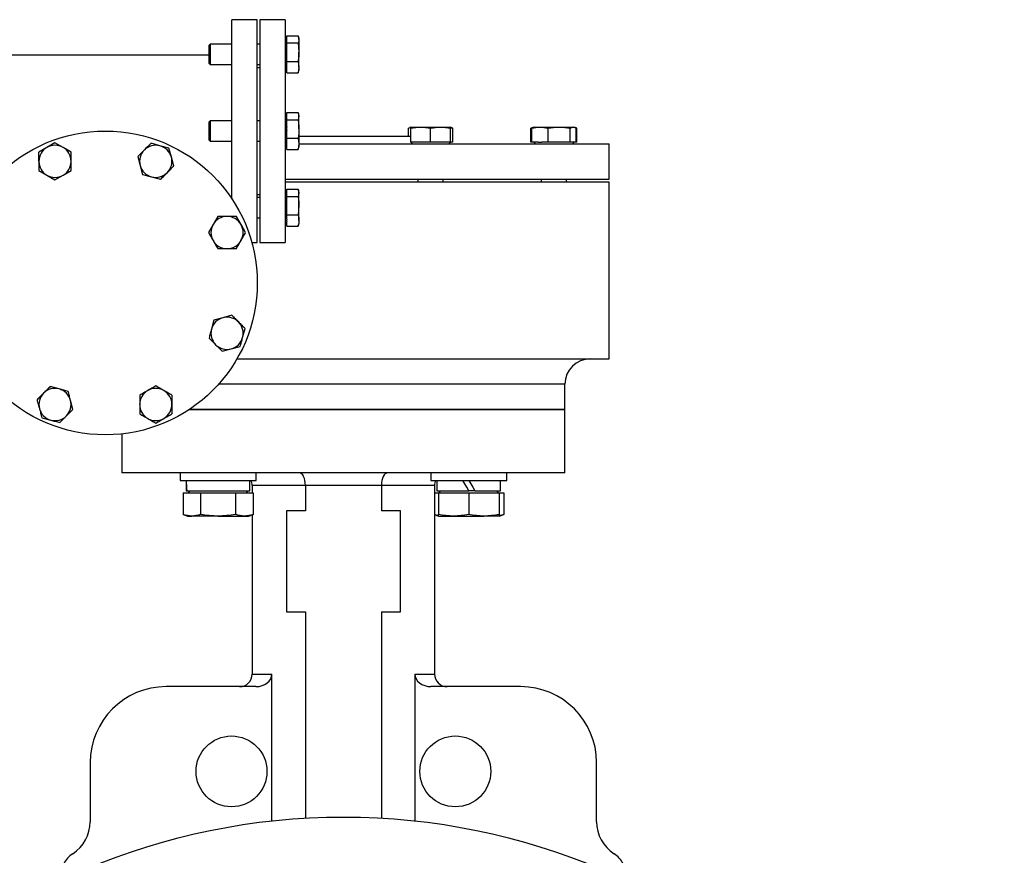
# Model space of a CAD drawing. Header units: millimetres. Extents: x 326 to 3842, y 152 to 2620.
# Tile 53 of 53: x 3446 to 3835, y 1430 to 1760. Entities that reach past the tile are written whole.
import ezdxf

# ---------------------------------------------------------------- set-up
doc = ezdxf.new("R2010")
doc.units = ezdxf.units.MM

msp = doc.modelspace()

# ---------------------------------------------------------------- linework, layer by layer
at = {"color": 7, "linetype": 'Continuous', "lineweight": 25}
for p, q in [((3539.95, 1760.46), (3529.95, 1760.46)), ((3529.95, 1689.63), (3529.95, 1760.46)), ((3539.95, 1716.46), (3539.95, 1760.46)), ((3550.95, 1760.46), (3540.95, 1760.46)), ((3540.95, 1760.46), (3540.95, 1672.46)), ((3550.95, 1760.46), (3550.95, 1672.46)), ((3551.55, 1752.96), (3551.55, 1754.06)), ((3551.55, 1754.06), (3556.04, 1754.06)), ((3521.35, 1750.77), (3520.95, 1750.37)), ((3520.95, 1743.17), (3520.95, 1750.37)), ((3529.95, 1750.77), (3521.35, 1750.77)), ((3521.35, 1750.77), (3521.35, 1742.77)), ((3540.95, 1750.77), (3539.95, 1750.77)), ((3551.55, 1753.19), (3550.95, 1752.59)), ((3551.55, 1752.35), (3551.55, 1752.96)), ((3551.55, 1751.25), (3551.55, 1752.35)), ((3551.55, 1748.4), (3551.55, 1751.25)), ((3551.55, 1751.25), (3556.04, 1751.25)), ((3556.04, 1751.25), (3556.4, 1747.61)), ((3556.4, 1753.14), (3556.21, 1753.66)), ((3556.4, 1752.65), (3556.4, 1753.14)), ((3556.4, 1752.65), (3556.4, 1747.61)), ((3520.95, 1746.46), (3436.95, 1746.46)), ((3551.55, 1746.82), (3551.55, 1748.4)), ((3551.55, 1743.97), (3551.55, 1746.82)), ((3556.4, 1741.73), (3556.4, 1747.61)), ((3520.95, 1743.17), (3521.35, 1742.77)), ((3521.35, 1742.77), (3529.95, 1742.77)), ((3539.95, 1742.77), (3540.95, 1742.77)), ((3551.55, 1743.97), (3556.04, 1743.97)), ((3551.55, 1742.21), (3551.55, 1743.97)), ((3551.55, 1741.24), (3551.55, 1742.21)), ((3556.04, 1743.97), (3556.4, 1741.73)), ((3540.95, 1741.46), (3539.95, 1741.46)), ((3550.95, 1740.96), (3551.55, 1740.36)), ((3551.55, 1739.49), (3551.55, 1741.24)), ((3551.55, 1739.49), (3556.04, 1739.49)), ((3556.4, 1741.73), (3556.04, 1739.49)), ((3556.2, 1739.86), (3556.4, 1740.41)), ((3556.4, 1741.73), (3556.4, 1740.41)), ((3551.55, 1722.88), (3550.95, 1722.28)), ((3551.55, 1722.65), (3551.55, 1723.75)), ((3551.55, 1723.75), (3556.04, 1723.75)), ((3556.04, 1723.75), (3556.4, 1722.34)), ((3556.4, 1722.83), (3556.2, 1723.37)), ((3556.4, 1722.34), (3556.4, 1722.83)), ((3521.35, 1720.46), (3520.95, 1720.06)), ((3520.95, 1712.86), (3520.95, 1720.06)), ((3529.95, 1720.46), (3521.35, 1720.46)), ((3521.35, 1720.46), (3521.35, 1712.46)), ((3540.95, 1720.46), (3539.95, 1720.46)), ((3551.55, 1720.94), (3551.55, 1722.04)), ((3551.55, 1718.09), (3551.55, 1720.94)), ((3551.55, 1720.94), (3556.04, 1720.94)), ((3556.4, 1722.34), (3556.04, 1720.94)), ((3556.4, 1717.3), (3556.4, 1722.34)), ((3539.95, 1672.46), (3539.95, 1716.46)), ((3551.55, 1713.65), (3551.55, 1716.5)), ((3556.4, 1717.3), (3556.4, 1711.41)), ((3599.62, 1717.6), (3600.53, 1717.94)), ((3599.62, 1714.46), (3599.62, 1717.6)), ((3600.53, 1718.04), (3600.22, 1717.93)), ((3600.53, 1718.04), (3604.46, 1718.04)), ((3600.53, 1712.06), (3600.53, 1717.6)), ((3604.46, 1718.04), (3612.33, 1718.04)), ((3608.39, 1712.06), (3608.39, 1717.6)), ((3612.33, 1718.04), (3616.26, 1718.04)), ((3616.57, 1717.93), (3616.26, 1718.04)), ((3616.26, 1712.06), (3616.26, 1717.6)), ((3617.17, 1717.6), (3616.54, 1717.84)), ((3617.17, 1712.06), (3617.17, 1717.6)), ((3648.61, 1717.81), (3648.02, 1717.6)), ((3648.02, 1717.6), (3648.21, 1717.64)), ((3648.02, 1712.06), (3648.02, 1717.6)), ((3648.96, 1717.84), (3648.33, 1717.6)), ((3648.33, 1712.06), (3648.33, 1717.6)), ((3649.24, 1718.04), (3648.92, 1717.93)), ((3649.24, 1718.04), (3651.54, 1718.04)), ((3651.54, 1718.04), (3659.14, 1718.04)), ((3654.75, 1712.06), (3654.75, 1717.6)), ((3659.14, 1718.04), (3664.7, 1718.04)), ((3663.52, 1712.06), (3663.52, 1717.6)), ((3664.7, 1718.04), (3664.97, 1718.04)), ((3665.28, 1717.93), (3664.97, 1718.04)), ((3666.18, 1717.6), (3665.59, 1717.81)), ((3665.87, 1712.06), (3665.87, 1717.6)), ((3665.99, 1717.64), (3666.18, 1717.6)), ((3666.18, 1712.06), (3666.18, 1717.6)), ((3460.05, 1711.85), (3456.87, 1710.01)), ((3463.23, 1710.01), (3460.05, 1711.85)), ((3520.95, 1712.86), (3521.35, 1712.46)), ((3521.35, 1712.46), (3529.95, 1712.46)), ((3539.95, 1712.46), (3540.95, 1712.46)), ((3551.55, 1713.65), (3556.04, 1713.65)), ((3551.55, 1711.9), (3551.55, 1713.65)), ((3551.55, 1710.93), (3551.55, 1711.9)), ((3551.55, 1709.17), (3551.55, 1710.93)), ((3556.04, 1713.65), (3556.4, 1711.41)), ((3556.4, 1711.41), (3556.04, 1709.17)), ((3556.4, 1714.46), (3573.95, 1714.46)), ((3556.4, 1711.46), (3573.95, 1711.46)), ((3556.4, 1711.41), (3556.4, 1710.1)), ((3573.95, 1714.46), (3600.53, 1714.46)), ((3573.95, 1711.46), (3678.95, 1711.46)), ((3603.69, 1712.06), (3600.53, 1712.06)), ((3600.53, 1712.01), (3601.08, 1711.46)), ((3608.39, 1712.06), (3605.23, 1712.06)), ((3611.56, 1712.06), (3608.39, 1712.06)), ((3616.26, 1712.06), (3613.09, 1712.06)), ((3615.71, 1711.46), (3616.26, 1712.01)), ((3616.26, 1712.01), (3616.31, 1712.06)), ((3617.17, 1712.06), (3616.26, 1712.06)), ((3648.33, 1712.06), (3648.02, 1712.06)), ((3650.91, 1712.06), (3648.33, 1712.06)), ((3649.19, 1712.06), (3649.79, 1711.46)), ((3654.75, 1712.06), (3652.17, 1712.06)), ((3658.28, 1712.06), (3654.75, 1712.06)), ((3663.52, 1712.06), (3659.99, 1712.06)), ((3664.47, 1712.06), (3663.52, 1712.06)), ((3664.42, 1711.46), (3665.02, 1712.06)), ((3665.87, 1712.06), (3664.93, 1712.06)), ((3666.18, 1712.06), (3665.87, 1712.06)), ((3678.95, 1697.46), (3678.95, 1711.46)), ((3456.87, 1710.01), (3453.69, 1708.18)), ((3466.42, 1708.18), (3463.23, 1710.01)), ((3505.05, 1709.7), (3501.5, 1710.65)), ((3506, 1706.15), (3505.05, 1709.7)), ((3550.95, 1710.65), (3551.55, 1710.05)), ((3551.55, 1709.17), (3556.04, 1709.17)), ((3556.04, 1709.17), (3556.14, 1709.57)), ((3556.2, 1709.55), (3556.4, 1710.1)), ((3492.75, 1706.4), (3493.7, 1702.86)), ((3506.95, 1702.6), (3506, 1706.15)), ((3453.69, 1700.83), (3456.87, 1698.99)), ((3463.23, 1698.99), (3466.42, 1700.83)), ((3493.7, 1702.86), (3494.65, 1699.31)), ((3494.65, 1699.31), (3498.2, 1698.35)), ((3456.87, 1698.99), (3460.05, 1697.15)), ((3460.05, 1697.15), (3463.23, 1698.99)), ((3498.2, 1698.35), (3501.75, 1697.4)), ((3550.95, 1697.46), (3678.95, 1697.46)), ((3550.95, 1696.46), (3678.95, 1696.46)), ((3603.39, 1697.46), (3603.39, 1696.46)), ((3613.39, 1696.46), (3613.39, 1697.46)), ((3652.1, 1697.46), (3652.1, 1696.46)), ((3662.1, 1696.46), (3662.1, 1697.46)), ((3678.95, 1626.46), (3678.95, 1696.46)), ((3551.55, 1692.56), (3550.95, 1691.96)), ((3551.55, 1692.34), (3551.55, 1693.44)), ((3551.55, 1693.44), (3556.04, 1693.44)), ((3551.55, 1691.73), (3551.55, 1692.34)), ((3551.55, 1690.63), (3551.55, 1691.73)), ((3556.04, 1693.44), (3556.4, 1692.03)), ((3556.4, 1692.03), (3556.04, 1690.63)), ((3556.4, 1692.51), (3556.2, 1693.06)), ((3556.4, 1692.03), (3556.4, 1692.51)), ((3556.4, 1686.99), (3556.4, 1692.03)), ((3529.95, 1690.15), (3529.6, 1690.15)), ((3539.95, 1691.46), (3540.95, 1691.46)), ((3540.95, 1690.15), (3539.95, 1690.15)), ((3551.55, 1687.78), (3551.55, 1690.63)), ((3551.55, 1690.63), (3556.04, 1690.63)), ((3551.55, 1686.19), (3551.55, 1687.78)), ((3551.55, 1683.34), (3551.55, 1686.19)), ((3556.4, 1686.99), (3556.04, 1683.34)), ((3556.4, 1681.1), (3556.4, 1686.99)), ((3524.32, 1682.73), (3522.48, 1679.54)), ((3533.51, 1679.54), (3531.67, 1682.73)), ((3539.95, 1682.15), (3540.95, 1682.15)), ((3550.95, 1680.33), (3551.55, 1679.73)), ((3551.55, 1683.34), (3556.04, 1683.34)), ((3551.55, 1681.59), (3551.55, 1683.34)), ((3551.55, 1678.86), (3551.55, 1680.62)), ((3556.4, 1681.1), (3556.4, 1679.78)), ((3522.48, 1679.54), (3520.64, 1676.36)), ((3535.34, 1676.36), (3533.51, 1679.54)), ((3551.55, 1678.86), (3556.04, 1678.86)), ((3556.04, 1678.86), (3556.14, 1679.26)), ((3556.2, 1679.24), (3556.4, 1679.78)), ((3537.78, 1672.46), (3539.95, 1672.46)), ((3540.95, 1672.46), (3550.95, 1672.46)), ((3522.8, 1641.76), (3521.85, 1638.21)), ((3526.35, 1642.71), (3522.8, 1641.76)), ((3534.14, 1634.91), (3535.09, 1638.46)), ((3526.09, 1629.46), (3529.64, 1630.41)), ((3529.64, 1630.41), (3533.19, 1631.36)), ((3531.91, 1626.46), (3678.95, 1626.46)), ((3461.7, 1614.57), (3458.15, 1615.52)), ((3661.45, 1606.46), (3661.45, 1616.46)), ((3467.15, 1606.52), (3466.2, 1610.07)), ((3661.45, 1606.46), (3513.12, 1606.46)), ((3513.12, 1606.46), (3573.95, 1606.46)), ((3573.95, 1606.46), (3661.45, 1606.46)), ((3661.45, 1581.46), (3661.45, 1606.46)), ((3454.86, 1603.22), (3458.4, 1602.27)), ((3486.45, 1596.81), (3486.45, 1581.46)), ((3661.45, 1581.46), (3486.45, 1581.46)), ((3509.45, 1581.46), (3509.45, 1578.46)), ((3539.45, 1578.46), (3539.45, 1581.46)), ((3608.45, 1581.46), (3608.45, 1578.46)), ((3638.45, 1578.46), (3638.45, 1581.46)), ((3509.45, 1578.46), (3539.45, 1578.46)), ((3511.9, 1578.46), (3511.9, 1574.36)), ((3537, 1574.36), (3537, 1578.46)), ((3558.95, 1576.46), (3537.95, 1576.46)), ((3537.95, 1576.46), (3537.95, 1573.56)), ((3588.95, 1576.46), (3558.95, 1576.46)), ((3558.95, 1576.46), (3558.95, 1566.46)), ((3609.95, 1576.46), (3588.95, 1576.46)), ((3588.95, 1576.46), (3588.95, 1566.46)), ((3608.45, 1578.46), (3638.45, 1578.46)), ((3609.95, 1576.46), (3609.95, 1501.96)), ((3610.9, 1578.46), (3610.9, 1574.36)), ((3636, 1574.36), (3636, 1578.46)), ((3510.6, 1573.56), (3510.6, 1565.04)), ((3510.6, 1573.56), (3517.53, 1573.56)), ((3511.9, 1574.36), (3512.13, 1574.36)), ((3512.13, 1574.36), (3537, 1574.36)), ((3513.45, 1574.36), (3512.65, 1573.56)), ((3517.53, 1573.56), (3517.53, 1565.04)), ((3517.53, 1573.56), (3531.38, 1573.56)), ((3531.38, 1573.56), (3531.38, 1565.04)), ((3531.38, 1573.56), (3538.31, 1573.56)), ((3536.25, 1573.56), (3535.45, 1574.36)), ((3538.31, 1573.56), (3538.31, 1565.04)), ((3609.95, 1573.56), (3611.45, 1573.56)), ((3610.9, 1574.36), (3623.45, 1574.36)), ((3611.45, 1573.56), (3611.45, 1565.04)), ((3611.45, 1573.56), (3623.45, 1573.56)), ((3612.45, 1574.36), (3611.65, 1573.56)), ((3625.82, 1574.36), (3623.45, 1574.36)), ((3623.45, 1573.56), (3623.45, 1565.04)), ((3623.45, 1573.56), (3635.45, 1573.56)), ((3625.82, 1574.36), (3636, 1574.36)), ((3635.25, 1573.56), (3634.45, 1574.36)), ((3635.45, 1573.56), (3637.31, 1573.56)), ((3635.45, 1573.56), (3635.45, 1565.04)), ((3637.31, 1573.56), (3637.31, 1565.04)), ((3510.6, 1565.04), (3512.45, 1564.36)), ((3512.45, 1564.36), (3514.06, 1564.36)), ((3524.45, 1564.36), (3514.06, 1564.36)), ((3524.45, 1564.36), (3534.85, 1564.36)), ((3534.85, 1564.36), (3536.45, 1564.36)), ((3536.45, 1564.36), (3538.31, 1565.04)), ((3537.95, 1564.91), (3537.95, 1501.96)), ((3558.95, 1566.46), (3551.45, 1566.46)), ((3551.45, 1566.46), (3551.45, 1526.46)), ((3596.45, 1566.46), (3588.95, 1566.46)), ((3596.45, 1526.46), (3596.45, 1566.46)), ((3609.95, 1564.91), (3611.45, 1564.36)), ((3611.45, 1564.36), (3617.45, 1564.36)), ((3617.45, 1564.36), (3629.45, 1564.36)), ((3635.45, 1564.36), (3629.45, 1564.36)), ((3635.45, 1564.36), (3637.31, 1565.04)), ((3551.45, 1526.46), (3558.95, 1526.46)), ((3558.95, 1526.46), (3558.95, 1445.03)), ((3588.95, 1526.46), (3588.95, 1445.03)), ((3588.95, 1526.46), (3596.45, 1526.46)), ((3537.95, 1501.96), (3545.73, 1501.96)), ((3545.73, 1443.93), (3545.73, 1501.96)), ((3602.17, 1501.96), (3609.95, 1501.96)), ((3602.17, 1501.96), (3602.17, 1443.93)), ((3539.4, 1496.96), (3503.95, 1496.96)), ((3643.95, 1496.96), (3608.51, 1496.96)), ((3473.95, 1466.96), (3473.95, 1443.59)), ((3673.95, 1443.59), (3673.95, 1466.96))]:
    msp.add_line(p, q, dxfattribs=at)
at = {"color": 8, "linetype": 'Continuous', "lineweight": 25}
msp.add_line((3661.45, 1616.46), (3524.67, 1616.46), dxfattribs=at)
at = {"color": 7, "linetype": 'Continuous', "lineweight": 25, "flags": 128}
for points in [[(3623.45, 1574.36), (3622.66, 1575.73), (3621.87, 1577.1), (3621.08, 1578.46)], [(3623.45, 1578.46), (3624.24, 1577.09), (3625.03, 1575.72), (3625.82, 1574.36)]]:
    msp.add_lwpolyline(points, dxfattribs=at)
at = {"color": 7, "linetype": 'Continuous', "lineweight": 25}
for centre, radius in [((3479.95, 1656.46), 60), ((3529.76, 1463.48), 14), ((3618.14, 1463.48), 14), ((3573.95, 1184.46), 261)]:
    msp.add_circle(centre, radius, dxfattribs=at)
for centre, radius, start, end in [((3460.05, 1704.5), 6.37, 120, 180), ((3460.05, 1704.5), 6.37, 60, 120), ((3460.05, 1704.5), 6.37, 0, 60), ((3499.85, 1704.5), 6.37, 135, 195), ((3499.85, 1704.5), 6.37, 75, 135), ((3499.85, 1704.5), 6.36, 15, 75), ((3460.05, 1704.5), 6.37, 180, 240), ((3460.05, 1704.5), 6.37, 300, 0), ((3499.85, 1704.5), 6.36, 315, 15), ((3499.85, 1704.5), 6.37, 195, 255), ((3499.85, 1704.5), 6.36, 255, 315), ((3460.05, 1704.5), 6.37, 240, 300), ((3527.99, 1676.36), 6.37, 90, 150), ((3527.99, 1676.36), 6.37, 30, 90), ((3527.99, 1676.36), 6.36, 150, 210), ((3527.99, 1676.36), 6.36, 330, 30), ((3527.99, 1676.36), 6.37, 210, 270), ((3527.99, 1676.36), 6.37, 270, 330), ((3527.99, 1636.56), 6.37, 105, 165), ((3527.99, 1636.56), 6.37, 45, 105), ((3527.99, 1636.56), 6.37, 345, 45), ((3527.99, 1636.56), 6.36, 165, 225), ((3527.99, 1636.56), 6.37, 285, 345), ((3527.99, 1636.56), 6.36, 225, 285), ((3671.45, 1616.46), 10, 90, 180), ((3460.05, 1608.42), 6.36, 75, 135), ((3460.05, 1608.42), 6.36, 15, 75), ((3499.85, 1608.42), 6.37, 120, 180), ((3499.85, 1608.42), 6.37, 60, 120), ((3499.85, 1608.42), 6.37, 0, 60), ((3460.05, 1608.42), 6.37, 135, 195), ((3460.05, 1608.42), 6.37, 315, 15), ((3460.05, 1608.42), 6.37, 195, 255), ((3499.85, 1608.42), 6.36, 180, 240), ((3499.85, 1608.42), 6.36, 300, 0), ((3460.05, 1608.42), 6.37, 255, 315), ((3499.85, 1608.42), 6.36, 240, 300), ((3532.95, 1576.46), 5, 0, 23.5782), ((3614.95, 1576.46), 5, 156.4218, 180), ((3532.95, 1501.96), 5, 270, 0), ((3614.95, 1501.96), 5, 180, 270), ((3503.95, 1466.96), 30, 90, 180), ((3643.95, 1466.96), 30, 0, 90), ((3458.95, 1443.59), 15, 302.5872, 0), ((3688.95, 1443.59), 15, 180, 237.4128), ((3472.42, 1422.52), 10, 122.5872, 152.9441), ((3675.49, 1422.52), 10, 27.0559, 57.4128)]:
    msp.add_arc(centre, radius, start, end, dxfattribs=at)
for centre, major_axis, ratio, start_param, end_param in [((3556.51, 1576.46), (0, 5), 0.489084, 4.712389, 6.283185), ((3591.4, 1576.46), (0, 5), 0.489084, 0, 1.570796), ((3524.45, 1578.46), (0, 21.74), 0.57735, 1.570796, 1.760549), ((3524.45, 1574.36), (0, 21.74), 0.57735, 1.476348, 1.570796), ((3539.4, 1501.96), (6.33, 0), 0.789352, 4.712389, 6.283185), ((3608.51, 1501.96), (6.33, 0), 0.789352, 3.141593, 4.712389)]:
    msp.add_ellipse(centre, major_axis=major_axis, ratio=ratio, start_param=start_param, end_param=end_param, dxfattribs=at)
for points, knots in [([(3556.04, 1754.06), (3556.1, 1753.94), (3556.31, 1753.48), (3556.36, 1753.01), (3556.4, 1752.65)], [0, 0, 0, 0, 0.253069, 1, 1, 1, 1]), ([(3556.4, 1752.65), (3556.34, 1752.2), (3556.27, 1751.73), (3556.05, 1751.26), (3556.04, 1751.25)], [0, 0, 0, 0, 0.973004, 1, 1, 1, 1]), ([(3556.4, 1747.61), (3556.4, 1747), (3556.37, 1746.39), (3556.25, 1745.18), (3556.15, 1744.57), (3556.04, 1743.97)], [0, 0, 0, 0, 0.5, 0.5, 1, 1, 1, 1]), ([(3556.04, 1739.49), (3556.05, 1739.5), (3556.11, 1739.63), (3556.13, 1739.76), (3556.15, 1739.88)], [0, 0, 0, 0, 0.0950903, 1, 1, 1, 1]), ([(3556.04, 1720.94), (3556.1, 1720.64), (3556.31, 1719.43), (3556.36, 1718.21), (3556.4, 1717.3)], [0, 0, 0, 0, 0.253078, 1, 1, 1, 1]), ([(3556.4, 1717.3), (3556.34, 1716.11), (3556.27, 1714.89), (3556.05, 1713.69), (3556.04, 1713.65)], [0, 0, 0, 0, 0.9729991, 1, 1, 1, 1]), ([(3600.53, 1717.6), (3601.18, 1717.74), (3601.84, 1717.85), (3603.15, 1718), (3603.81, 1718.04), (3604.46, 1718.04)], [0, 0, 0, 0, 0.5, 0.5, 1, 1, 1, 1]), ([(3600.53, 1718.04), (3600.53, 1718.04), (3600.53, 1718), (3600.53, 1717.85), (3600.53, 1717.74), (3600.53, 1717.6)], [0, 0, 0, 0, 0.5, 0.5, 1, 1, 1, 1]), ([(3604.46, 1718.04), (3605.12, 1718.04), (3605.77, 1718), (3607.08, 1717.85), (3607.74, 1717.74), (3608.39, 1717.6)], [0, 0, 0, 0, 0.5, 0.5, 1, 1, 1, 1]), ([(3608.39, 1717.6), (3609.05, 1717.74), (3609.7, 1717.85), (3611.01, 1718), (3611.67, 1718.04), (3612.33, 1718.04)], [0, 0, 0, 0, 0.5, 0.5, 1, 1, 1, 1]), ([(3612.33, 1718.04), (3612.98, 1718.04), (3613.64, 1718), (3614.95, 1717.85), (3615.6, 1717.74), (3616.26, 1717.6)], [0, 0, 0, 0, 0.5, 0.5, 1, 1, 1, 1]), ([(3616.26, 1718.04), (3616.26, 1718.04), (3616.26, 1718), (3616.26, 1717.85), (3616.26, 1717.74), (3616.26, 1717.6)], [0, 0, 0, 0, 0.5, 0.5, 1, 1, 1, 1]), ([(3616.26, 1717.73), (3616.53, 1717.71), (3616.84, 1717.68), (3617.14, 1717.61), (3617.17, 1717.6)], [0, 0, 0, 0, 0.904534, 1, 1, 1, 1]), ([(3648.33, 1717.6), (3648.86, 1717.73), (3649.4, 1717.85), (3650.47, 1718), (3651, 1718.04), (3651.54, 1718.04)], [0, 0, 0, 0, 0.5, 0.5, 1, 1, 1, 1]), ([(3651.54, 1718.04), (3652.08, 1718.04), (3652.61, 1718), (3653.68, 1717.85), (3654.22, 1717.74), (3654.75, 1717.6)], [0, 0, 0, 0, 0.5, 0.5, 1, 1, 1, 1]), ([(3654.75, 1717.6), (3655.48, 1717.74), (3656.21, 1717.85), (3657.67, 1718), (3658.41, 1718.04), (3659.14, 1718.04)], [0, 0, 0, 0, 0.5, 0.5, 1, 1, 1, 1]), ([(3659.14, 1718.04), (3659.87, 1718.04), (3660.6, 1718), (3662.06, 1717.85), (3662.79, 1717.74), (3663.52, 1717.6)], [0, 0, 0, 0, 0.5, 0.5, 1, 1, 1, 1]), ([(3663.52, 1717.6), (3663.72, 1717.74), (3663.91, 1717.85), (3664.31, 1718), (3664.5, 1718.04), (3664.7, 1718.04)], [0, 0, 0, 0, 0.5, 0.5, 1, 1, 1, 1]), ([(3664.7, 1718.04), (3664.89, 1718.04), (3665.09, 1718), (3665.48, 1717.85), (3665.68, 1717.74), (3665.87, 1717.6)], [0, 0, 0, 0, 0.5, 0.5, 1, 1, 1, 1]), ([(3497.95, 1711.6), (3497.93, 1711.58), (3497.07, 1710.72), (3496.2, 1709.85), (3495.35, 1709)], [0, 0, 0, 0, 0.026997, 1, 1, 1, 1]), ([(3501.5, 1710.65), (3500.91, 1710.81), (3500.32, 1710.97), (3499.13, 1711.28), (3498.54, 1711.44), (3497.95, 1711.6)], [0, 0, 0, 0, 0.5, 0.5, 1, 1, 1, 1]), ([(3453.69, 1704.5), (3453.69, 1705.12), (3453.69, 1705.73), (3453.69, 1706.95), (3453.69, 1707.57), (3453.69, 1708.18)], [0, 0, 0, 0, 0.5, 0.5, 1, 1, 1, 1]), ([(3466.42, 1704.5), (3466.42, 1705.12), (3466.42, 1705.73), (3466.42, 1706.95), (3466.42, 1707.57), (3466.42, 1708.18)], [0, 0, 0, 0, 0.5, 0.5, 1, 1, 1, 1]), ([(3495.35, 1709), (3494.7, 1708.35), (3493.83, 1707.48), (3492.97, 1706.62), (3492.75, 1706.4)], [0, 0, 0, 0, 0.7469321, 1, 1, 1, 1]), ([(3453.69, 1704.5), (3453.69, 1703.58), (3453.69, 1702.35), (3453.69, 1701.13), (3453.69, 1700.83)], [0, 0, 0, 0, 0.746928, 1, 1, 1, 1]), ([(3466.42, 1700.83), (3466.42, 1701.13), (3466.42, 1702.35), (3466.42, 1703.58), (3466.42, 1704.5)], [0, 0, 0, 0, 0.253072, 1, 1, 1, 1]), ([(3501.75, 1697.4), (3501.97, 1697.62), (3502.83, 1698.48), (3503.7, 1699.35), (3504.35, 1700)], [0, 0, 0, 0, 0.253065, 1, 1, 1, 1]), ([(3504.35, 1700), (3505.2, 1700.85), (3506.07, 1701.72), (3506.93, 1702.58), (3506.95, 1702.6)], [0, 0, 0, 0, 0.9730134, 1, 1, 1, 1]), ([(3556.04, 1690.63), (3556.15, 1690.02), (3556.25, 1689.42), (3556.37, 1688.2), (3556.4, 1687.59), (3556.4, 1686.99)], [0, 0, 0, 0, 0.5, 0.5, 1, 1, 1, 1]), ([(3527.99, 1682.73), (3527.07, 1682.73), (3525.84, 1682.73), (3524.63, 1682.73), (3524.32, 1682.73)], [0, 0, 0, 0, 0.746933, 1, 1, 1, 1]), ([(3531.67, 1682.73), (3531.64, 1682.73), (3530.42, 1682.73), (3529.19, 1682.73), (3527.99, 1682.73)], [0, 0, 0, 0, 0.026995, 1, 1, 1, 1]), ([(3556.04, 1683.34), (3556.15, 1682.97), (3556.25, 1682.6), (3556.37, 1681.85), (3556.4, 1681.48), (3556.4, 1681.1)], [0, 0, 0, 0, 0.5, 0.5, 1, 1, 1, 1]), ([(3556.4, 1681.1), (3556.4, 1680.73), (3556.37, 1680.36), (3556.25, 1679.61), (3556.15, 1679.24), (3556.04, 1678.86)], [0, 0, 0, 0, 0.5, 0.5, 1, 1, 1, 1]), ([(3520.64, 1676.36), (3520.95, 1675.83), (3521.26, 1675.3), (3521.87, 1674.24), (3522.17, 1673.71), (3522.48, 1673.18)], [0, 0, 0, 0, 0.5, 0.5, 1, 1, 1, 1]), ([(3533.51, 1673.18), (3533.81, 1673.71), (3534.12, 1674.24), (3534.73, 1675.3), (3535.04, 1675.83), (3535.34, 1676.36)], [0, 0, 0, 0, 0.5, 0.5, 1, 1, 1, 1]), ([(3522.48, 1673.18), (3522.79, 1672.65), (3523.09, 1672.12), (3523.71, 1671.06), (3524.01, 1670.53), (3524.32, 1670)], [0, 0, 0, 0, 0.5, 0.5, 1, 1, 1, 1]), ([(3531.67, 1670), (3531.97, 1670.53), (3532.28, 1671.06), (3532.89, 1672.12), (3533.2, 1672.65), (3533.51, 1673.18)], [0, 0, 0, 0, 0.5, 0.5, 1, 1, 1, 1]), ([(3524.32, 1670), (3524.63, 1670), (3525.84, 1670), (3527.07, 1670), (3527.99, 1670)], [0, 0, 0, 0, 0.253067, 1, 1, 1, 1]), ([(3527.99, 1670), (3529.19, 1670), (3530.42, 1670), (3531.64, 1670), (3531.67, 1670)], [0, 0, 0, 0, 0.973005, 1, 1, 1, 1]), ([(3529.9, 1643.66), (3529.3, 1643.5), (3528.71, 1643.34), (3527.53, 1643.03), (3526.94, 1642.87), (3526.35, 1642.71)], [0, 0, 0, 0, 0.5, 0.5, 1, 1, 1, 1]), ([(3529.9, 1643.66), (3530.33, 1643.23), (3530.76, 1642.8), (3531.63, 1641.93), (3532.06, 1641.49), (3532.49, 1641.06)], [0, 0, 0, 0, 0.5, 0.5, 1, 1, 1, 1]), ([(3532.49, 1641.06), (3532.93, 1640.63), (3533.36, 1640.19), (3534.23, 1639.33), (3534.66, 1638.9), (3535.09, 1638.46)], [0, 0, 0, 0, 0.5, 0.5, 1, 1, 1, 1]), ([(3521.85, 1638.21), (3521.69, 1637.62), (3521.53, 1637.03), (3521.21, 1635.84), (3521.05, 1635.25), (3520.89, 1634.66)], [0, 0, 0, 0, 0.5, 0.5, 1, 1, 1, 1]), ([(3520.89, 1634.66), (3521.32, 1634.23), (3521.76, 1633.79), (3522.63, 1632.93), (3523.06, 1632.49), (3523.49, 1632.06)], [0, 0, 0, 0, 0.5, 0.5, 1, 1, 1, 1]), ([(3533.19, 1631.36), (3533.35, 1631.96), (3533.51, 1632.55), (3533.82, 1633.73), (3533.98, 1634.32), (3534.14, 1634.91)], [0, 0, 0, 0, 0.5, 0.5, 1, 1, 1, 1]), ([(3523.49, 1632.06), (3524.34, 1631.21), (3525.21, 1630.34), (3526.07, 1629.49), (3526.09, 1629.46)], [0, 0, 0, 0, 0.973003, 1, 1, 1, 1]), ([(3458.15, 1615.52), (3457.93, 1615.3), (3457.07, 1614.44), (3456.2, 1613.57), (3455.55, 1612.92)], [0, 0, 0, 0, 0.253069, 1, 1, 1, 1]), ([(3465.25, 1613.62), (3464.66, 1613.77), (3464.07, 1613.93), (3462.88, 1614.25), (3462.29, 1614.41), (3461.7, 1614.57)], [0, 0, 0, 0, 0.5, 0.5, 1, 1, 1, 1]), ([(3496.67, 1613.93), (3496.14, 1613.63), (3495.61, 1613.32), (3494.55, 1612.71), (3494.02, 1612.4), (3493.49, 1612.09)], [0, 0, 0, 0, 0.5, 0.5, 1, 1, 1, 1]), ([(3499.85, 1615.77), (3499.32, 1615.46), (3498.79, 1615.16), (3497.73, 1614.54), (3497.2, 1614.24), (3496.67, 1613.93)], [0, 0, 0, 0, 0.5, 0.5, 1, 1, 1, 1]), ([(3503.03, 1613.93), (3502.5, 1614.24), (3501.97, 1614.54), (3500.91, 1615.16), (3500.38, 1615.46), (3499.85, 1615.77)], [0, 0, 0, 0, 0.5, 0.5, 1, 1, 1, 1]), ([(3506.22, 1612.09), (3505.69, 1612.4), (3505.16, 1612.71), (3504.09, 1613.32), (3503.56, 1613.63), (3503.03, 1613.93)], [0, 0, 0, 0, 0.5, 0.5, 1, 1, 1, 1]), ([(3455.55, 1612.92), (3455.12, 1612.49), (3454.68, 1612.05), (3453.82, 1611.19), (3453.38, 1610.75), (3452.95, 1610.32)], [0, 0, 0, 0, 0.5, 0.5, 1, 1, 1, 1]), ([(3452.95, 1610.32), (3453.11, 1609.73), (3453.27, 1609.14), (3453.59, 1607.95), (3453.75, 1607.36), (3453.9, 1606.77)], [0, 0, 0, 0, 0.5, 0.5, 1, 1, 1, 1]), ([(3466.2, 1610.07), (3466.04, 1610.66), (3465.88, 1611.25), (3465.57, 1612.43), (3465.41, 1613.02), (3465.25, 1613.62)], [0, 0, 0, 0, 0.5, 0.5, 1, 1, 1, 1]), ([(3493.49, 1612.09), (3493.49, 1611.49), (3493.49, 1610.87), (3493.49, 1609.64), (3493.49, 1609.03), (3493.49, 1608.42)], [0, 0, 0, 0, 0.5, 0.5, 1, 1, 1, 1]), ([(3506.22, 1612.09), (3506.22, 1611.49), (3506.22, 1610.87), (3506.22, 1609.64), (3506.22, 1609.03), (3506.22, 1608.42)], [0, 0, 0, 0, 0.5, 0.5, 1, 1, 1, 1]), ([(3453.9, 1606.77), (3454.06, 1606.18), (3454.22, 1605.59), (3454.54, 1604.41), (3454.7, 1603.81), (3454.86, 1603.22)], [0, 0, 0, 0, 0.5, 0.5, 1, 1, 1, 1]), ([(3467.15, 1606.52), (3466.72, 1606.09), (3466.29, 1605.65), (3465.42, 1604.78), (3464.99, 1604.35), (3464.55, 1603.92)], [0, 0, 0, 0, 0.5, 0.5, 1, 1, 1, 1]), ([(3493.49, 1608.42), (3493.49, 1607.81), (3493.49, 1607.19), (3493.49, 1605.97), (3493.49, 1605.36), (3493.49, 1604.74)], [0, 0, 0, 0, 0.5, 0.5, 1, 1, 1, 1]), ([(3506.22, 1608.42), (3506.22, 1607.81), (3506.22, 1607.19), (3506.22, 1605.97), (3506.22, 1605.36), (3506.22, 1604.74)], [0, 0, 0, 0, 0.5, 0.5, 1, 1, 1, 1]), ([(3458.4, 1602.27), (3459, 1602.11), (3459.59, 1601.95), (3460.77, 1601.64), (3461.36, 1601.48), (3461.95, 1601.32)], [0, 0, 0, 0, 0.5, 0.5, 1, 1, 1, 1]), ([(3464.55, 1603.92), (3464.12, 1603.48), (3463.69, 1603.05), (3462.82, 1602.18), (3462.39, 1601.75), (3461.95, 1601.32)], [0, 0, 0, 0, 0.5, 0.5, 1, 1, 1, 1]), ([(3493.49, 1604.74), (3494.02, 1604.44), (3494.55, 1604.13), (3495.61, 1603.52), (3496.14, 1603.21), (3496.67, 1602.91)], [0, 0, 0, 0, 0.5, 0.5, 1, 1, 1, 1]), ([(3496.67, 1602.91), (3497.2, 1602.6), (3497.73, 1602.29), (3498.79, 1601.68), (3499.32, 1601.38), (3499.85, 1601.07)], [0, 0, 0, 0, 0.5, 0.5, 1, 1, 1, 1]), ([(3499.85, 1601.07), (3500.38, 1601.38), (3500.91, 1601.68), (3501.97, 1602.29), (3502.5, 1602.6), (3503.03, 1602.91)], [0, 0, 0, 0, 0.5, 0.5, 1, 1, 1, 1]), ([(3503.03, 1602.91), (3503.56, 1603.21), (3504.09, 1603.52), (3505.16, 1604.13), (3505.69, 1604.44), (3506.22, 1604.74)], [0, 0, 0, 0, 0.5, 0.5, 1, 1, 1, 1]), ([(3514.06, 1564.36), (3513.48, 1564.36), (3512.91, 1564.42), (3511.75, 1564.66), (3511.18, 1564.83), (3510.6, 1565.04)], [0, 0, 0, 0, 0.5, 0.5, 1, 1, 1, 1]), ([(3517.53, 1565.04), (3516.95, 1564.83), (3516.37, 1564.66), (3515.22, 1564.42), (3514.64, 1564.36), (3514.06, 1564.36)], [0, 0, 0, 0, 0.5, 0.5, 1, 1, 1, 1]), ([(3524.45, 1564.36), (3523.3, 1564.36), (3522.14, 1564.42), (3519.83, 1564.66), (3518.68, 1564.83), (3517.53, 1565.04)], [0, 0, 0, 0, 0.5, 0.5, 1, 1, 1, 1]), ([(3531.38, 1565.04), (3530.24, 1564.83), (3529.08, 1564.66), (3526.76, 1564.42), (3525.61, 1564.36), (3524.45, 1564.36)], [0, 0, 0, 0, 0.5, 0.5, 1, 1, 1, 1]), ([(3534.85, 1564.36), (3534.27, 1564.36), (3533.69, 1564.42), (3532.54, 1564.66), (3531.96, 1564.83), (3531.38, 1565.04)], [0, 0, 0, 0, 0.5, 0.5, 1, 1, 1, 1]), ([(3538.31, 1565.04), (3537.73, 1564.83), (3537.16, 1564.66), (3536, 1564.42), (3535.42, 1564.36), (3534.85, 1564.36)], [0, 0, 0, 0, 0.5, 0.5, 1, 1, 1, 1]), ([(3611.45, 1564.53), (3611.41, 1564.53), (3610.9, 1564.58), (3610.41, 1564.76), (3609.95, 1564.93)], [0, 0, 0, 0, 0.082371, 1, 1, 1, 1]), ([(3617.45, 1564.36), (3616.45, 1564.36), (3615.45, 1564.42), (3613.45, 1564.66), (3612.45, 1564.83), (3611.45, 1565.04)], [0, 0, 0, 0, 0.5, 0.5, 1, 1, 1, 1]), ([(3611.45, 1564.36), (3611.45, 1564.36), (3611.45, 1564.42), (3611.45, 1564.66), (3611.45, 1564.83), (3611.45, 1565.04)], [0, 0, 0, 0, 0.5, 0.5, 1, 1, 1, 1]), ([(3623.45, 1565.04), (3622.45, 1564.83), (3621.45, 1564.66), (3619.45, 1564.42), (3618.45, 1564.36), (3617.45, 1564.36)], [0, 0, 0, 0, 0.5, 0.5, 1, 1, 1, 1]), ([(3629.45, 1564.36), (3628.45, 1564.36), (3627.45, 1564.42), (3625.45, 1564.66), (3624.45, 1564.83), (3623.45, 1565.04)], [0, 0, 0, 0, 0.5, 0.5, 1, 1, 1, 1]), ([(3635.45, 1565.04), (3634.45, 1564.83), (3633.45, 1564.66), (3631.45, 1564.42), (3630.45, 1564.36), (3629.45, 1564.36)], [0, 0, 0, 0, 0.5, 0.5, 1, 1, 1, 1]), ([(3637.31, 1565.04), (3636.74, 1564.82), (3636.12, 1564.59), (3635.5, 1564.53), (3635.45, 1564.53)], [0, 0, 0, 0, 0.92595, 1, 1, 1, 1]), ([(3635.45, 1564.36), (3635.45, 1564.36), (3635.45, 1564.42), (3635.45, 1564.66), (3635.45, 1564.83), (3635.45, 1565.04)], [0, 0, 0, 0, 0.5, 0.5, 1, 1, 1, 1])]:
    msp.add_open_spline(points, degree=3, knots=knots, dxfattribs=at)
for points in [[(3551.55, 1722.04), (3551.49, 1722.24), (3551.49, 1722.45), (3551.55, 1722.65)], [(3551.55, 1718.09), (3551.49, 1717.56), (3551.49, 1717.03), (3551.55, 1716.5)], [(3605.23, 1712.06), (3604.72, 1711.99), (3604.2, 1711.99), (3603.69, 1712.06)], [(3613.09, 1712.06), (3612.58, 1711.99), (3612.07, 1711.99), (3611.56, 1712.06)], [(3650.91, 1712.06), (3651.33, 1711.99), (3651.75, 1711.99), (3652.17, 1712.06)], [(3659.99, 1712.06), (3659.42, 1711.99), (3658.85, 1711.99), (3658.28, 1712.06)], [(3664.93, 1712.06), (3664.77, 1711.99), (3664.62, 1711.99), (3664.47, 1712.06)], [(3551.55, 1681.59), (3551.49, 1681.27), (3551.49, 1680.94), (3551.55, 1680.62)]]:
    msp.add_open_spline(points, degree=3, dxfattribs=at)

doc.saveas('drawing.dxf')
